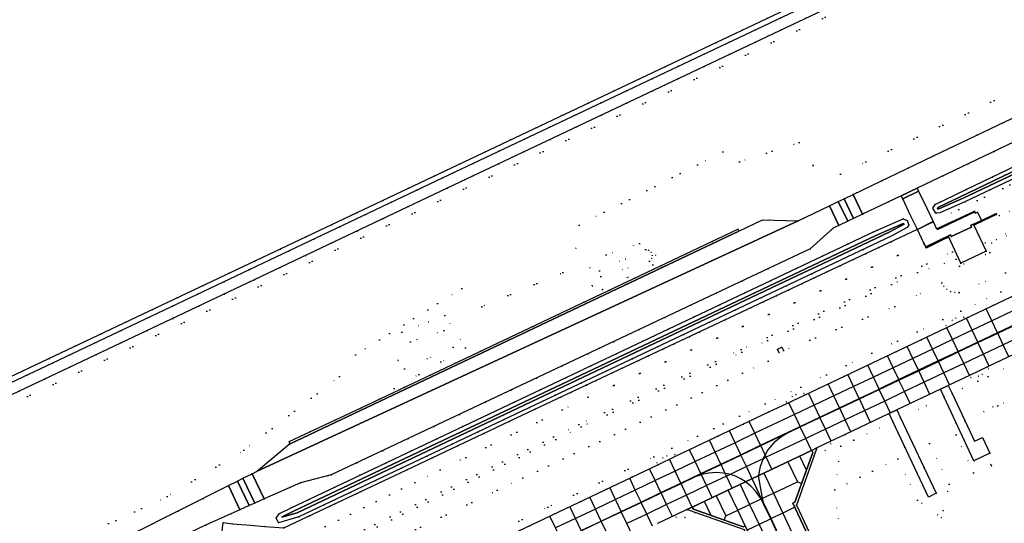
# Model space of a CAD drawing. Header units: metres. Extents: x 174791 to 179073, y 406431 to 409043.
# Tile 174 of 256: x 176135 to 176358, y 408300 to 408415. Entities that reach past the tile are written whole.
import ezdxf

# ---------------------------------------------------------------- set-up
doc = ezdxf.new("R2010")
doc.units = ezdxf.units.M
doc.linetypes.add('DOT', pattern=[6.35, 0, -6.35])
for name, color, linetype in [('ondersteunendwaterdeel_oever_slootkant', 254, 'Continuous'), ('panden', 254, 'Continuous'), ('scheiding_doorgang', 254, 'Continuous'), ('scheiding_faunaraster', 254, 'Continuous'), ('scheiding_hek', 254, 'Continuous'), ('scheiding_muur', 254, 'Continuous'), ('terreindeelbegroeid', 254, 'DOT'), ('terreindeelonbegroeid', 254, 'DOT'), ('waterdeel', 254, 'Continuous'), ('wegdeel_molgoot', 254, 'Continuous'), ('wegdeel_opstelplaats', 254, 'Continuous'), ('wegdeel_platform_vliegverkeer', 254, 'Continuous'), ('wegdeel_rijbaan', 254, 'Continuous'), ('wegdeel_rolbaan', 254, 'Continuous'), ('wegdeel_voetpad', 254, 'Continuous'), ('weginrichtingselement_markering_vliegtuigverharding', 254, 'Continuous'), ('weginrichtingselement_voeg_vliegtuigverharding', 254, 'Continuous')]:
    doc.layers.add(name, color=color, linetype=linetype)

msp = doc.modelspace()

# ---------------------------------------------------------------- linework, layer by layer
at = {"layer": 'ondersteunendwaterdeel_oever_slootkant'}
for points in [[(176392.63, 408393.859, 0), (176385.085, 408390.263, 0), (176349.46, 408373.365, 0), (176343.822, 408370.862, 0), (176342.93, 408370.785, 0), (176342.216, 408371.883, 0), (176342.731, 408372.761, 0), (176349.812, 408376.147, 0), (176384.816, 408392.943, 0), (176391.567, 408396.019, 0)], [(176343.595, 408371.746, 0), (176349.084, 408374.183, 0), (176384.698, 408391.076, 0), (176391.42, 408394.279, 0), (176391.145, 408394.838, 0), (176385.197, 408392.128, 0), (176350.201, 408375.335, 0), (176343.368, 408372.068, 0), (176343.274, 408371.907, 0), (176343.39, 408371.728, 0)], [(176336.427, 408369.117, 0), (176336.8, 408368.153, 0), (176336.375, 408367.5, 0), (176332.743, 408365.572, 0), (176198.143, 408301.839, 0), (176193.538, 408300.445, 0), (176192.995, 408301.569, 0), (176193.747, 408302.624, 0), (176196.412, 408303.909, 0), (176328.708, 408366.547, 0), (176335.479, 408369.526, 0)], [(176197.782, 408302.775, 0), (176312.915, 408357.29, 0), (176315.693, 408358.605, 0), (176332.294, 408366.466, 0), (176335.678, 408368.262, 0), (176335.683, 408368.269, 0), (176335.646, 408368.365, 0), (176335.483, 408368.435, 0), (176329.123, 408365.637, 0), (176196.843, 408303.007, 0), (176194.412, 408301.835, 0), (176194.339, 408301.733, 0)]]:
    msp.add_polyline3d(points, close=True, dxfattribs=at)
at = {"layer": 'panden'}
msp.add_polyline3d([(176351.54, 408368.029, 0), (176354.323, 408362.129, 0), (176348.614, 408359.43, 0), (176345.827, 408365.34, 0), (176345.285, 408365.114, 0), (176340.683, 408362.874, 0), (176340.603, 408363.125, 0), (176346.224, 408365.876, 0), (176346.415, 408365.468, 0), (176351.033, 408367.634, 0), (176350.847, 408368.031, 0), (176351.958, 408368.524, 0), (176353.274, 408369.145, 0), (176356.57, 408370.7, 0), (176356.673, 408370.457, 0), (176352.091, 408368.295, 0), (176351.926, 408368.232, 0)], close=True, dxfattribs=at)
at = {"layer": 'scheiding_doorgang'}
msp.add_line((176338.597, 408367.052), (176342.263, 408368.839), dxfattribs=at)
at = {"layer": 'scheiding_faunaraster'}
msp.add_line((176355.377, 408313.716), (176355.539, 408313.344), dxfattribs=at)
at = {"layer": 'scheiding_hek'}
msp.add_line((176065.654, 408301.925), (176382.896, 408452.12), dxfattribs=at)
msp.add_polyline3d([(176050.365, 408232.84, 0), (176059.483, 408232.948, 0), (176083.491, 408244.963, 0), (176116.263, 408261.311, 0), (176170.137, 408288.083, 0), (176180.183, 408293.108, 0), (176180.484, 408296.002, 0), (176180.618, 408297.292, 0), (176180.983, 408300.52, 0), (176183.141, 408300.271, 0), (176187.182, 408299.925, 0), (176190.484, 408299.642, 0), (176194.767, 408299.338, 0), (176222.7, 408312.513, 0), (176251.826, 408326.271, 0), (176294.95, 408346.542, 0), (176338.597, 408367.052, 0)], dxfattribs=at)
at = {"layer": 'scheiding_muur'}
for p, q in [((176343.29, 408367.077), (176351.762, 408371.082)), ((176340.213, 408363.942), (176340.603, 408363.125))]:
    msp.add_line(p, q, dxfattribs=at)
msp.add_polyline3d([(176307.344, 408339.06, 0), (176306.926, 408339.913, 0), (176307.901, 408340.379, 0), (176308.26, 408339.586, 0)], dxfattribs=at)
at = {"layer": 'terreindeelbegroeid'}
for points in [[(176065.654, 408301.925, 0), (176361.445, 408441.964, 0), (176361.94, 408440.92, 0), (176319.35, 408420.72, 0), (176230.78, 408378.78, 0), (176186.95, 408357.96, 0), (176142.28, 408336.82, 0), (176099.07, 408316.42, 0)], [(176099.57, 408313.79, 0), (176188.039, 408355.663, 0), (176231.869, 408376.483, 0), (176347.26, 408431.13, 0)], [(176078.273, 408301.448, 0), (176329.396, 408420.802, 0)], [(176329.396, 408420.802, 0), (176078.273, 408301.448, 0)], [(176382.205, 408418.081, 0), (176384.279, 408412.769, 0), (176383.562, 408410.056, 0), (176372.819, 408404.343, 0), (176321.215, 408379.675, 0), (176315.047, 408381.635, 0), (176311.866, 408386.832, 0), (176298.316, 408382.454, 0), (176294.475, 408384.724, 0), (176261.837, 408368.054, 0), (176261.134, 408362.843, 0), (176258.166, 408357.312, 0), (176239.745, 408349.548, 0), (176235.18, 408353.67, 0), (176211.068, 408338.621, 0), (176207.428, 408333.726, 0), (176185.668, 408316.967, 0), (176168.293, 408306.439, 0), (176137.384, 408292.176, 0), (176068.718, 408257.561, 0)], [(176068.718, 408257.561, 0), (176137.384, 408292.176, 0), (176168.293, 408306.439, 0), (176185.668, 408316.967, 0), (176207.428, 408333.726, 0), (176211.068, 408338.621, 0), (176235.18, 408353.67, 0), (176239.745, 408349.548, 0), (176258.166, 408357.312, 0), (176261.134, 408362.843, 0), (176261.837, 408368.054, 0), (176294.475, 408384.724, 0), (176298.316, 408382.454, 0), (176311.866, 408386.832, 0), (176315.047, 408381.635, 0), (176321.215, 408379.675, 0), (176372.819, 408404.343, 0), (176383.562, 408410.056, 0), (176384.279, 408412.769, 0), (176382.205, 408418.081, 0)], [(176369.708, 408396.8, 0), (176342.364, 408383.797, 0), (176324.119, 408375.038, 0), (176322.059, 408374.05, 0), (176320.745, 408373.419, 0), (176318.729, 408372.451, 0), (176311.609, 408369.033, 0), (176303.551, 408369.244, 0), (176298.129, 408366.676, 0), (176297.915, 408367.128, 0), (176212.318, 408326.596, 0), (176195.965, 408318.917, 0), (176196.204, 408318.413, 0), (176196.012, 408318.322, 0), (176188.547, 408312.128, 0), (176187.544, 408311.623, 0), (176185.472, 408310.58, 0), (176184.249, 408309.965, 0), (176182.169, 408308.918, 0), (176160.081, 408297.804, 0), (176112.912, 408273.666, 0)], [(176359.663, 408371.211, 0), (176357.319, 408370.228, 0), (176356.673, 408370.457, 0), (176356.57, 408370.7, 0), (176353.274, 408369.145, 0), (176352.346, 408371.003, 0), (176351.881, 408370.815, 0), (176351.762, 408371.082, 0), (176351.656, 408371.265, 0), (176343.089, 408367.201, 0), (176342.3, 408368.857, 0), (176375.559, 408384.758, 0)], [(176176.983, 408299.958, 0), (176184.733, 408303.415, 0), (176186.875, 408304.37, 0), (176188.189, 408304.957, 0), (176190.274, 408305.886, 0), (176198.519, 408309.564, 0), (176205.526, 408311.337, 0), (176314.345, 408362.662, 0), (176319.668, 408367.416, 0), (176320.871, 408367.99, 0), (176322.889, 408368.953, 0), (176324.204, 408369.581, 0), (176326.28, 408370.571, 0), (176335.041, 408374.752, 0), (176335.41, 408374.012, 0), (176337.186, 408370.288, 0), (176335.479, 408369.526, 0), (176328.708, 408366.547, 0), (176196.412, 408303.909, 0), (176193.747, 408302.624, 0), (176192.995, 408301.569, 0), (176190.484, 408299.642, 0)], [(176358.839, 408366.117, 0), (176354.083, 408364.035, 0), (176351.926, 408368.232, 0), (176352.091, 408368.295, 0), (176356.673, 408370.457, 0), (176357.319, 408370.228, 0), (176359.663, 408371.211, 0)], [(176195.73, 408290.476, 0), (176261.803, 408322.797, 0), (176298.699, 408339.84, 0), (176346.726, 408362.02, 0), (176345.285, 408365.114, 0), (176345.827, 408365.34, 0), (176348.614, 408359.43, 0), (176354.323, 408362.129, 0), (176351.54, 408368.029, 0), (176351.926, 408368.232, 0), (176354.083, 408364.035, 0), (176355.207, 408361.849, 0), (176348.251, 408358.745, 0), (176347.516, 408360.324, 0), (176338.733, 408357.275, 0), (176298.821, 408339.212, 0), (176262.357, 408322.252, 0), (176196.054, 408289.856, 0)], [(176359.069, 408365.656, 0), (176356.694, 408364.796, 0), (176355.546, 408364.027, 0), (176355.207, 408361.849, 0), (176354.083, 408364.035, 0), (176358.839, 408366.117, 0)], [(176360.886, 408362.014, 0), (176355.207, 408361.849, 0), (176355.546, 408364.027, 0), (176356.694, 408364.796, 0), (176359.069, 408365.656, 0)], [(176196.054, 408289.856, 0), (176262.357, 408322.252, 0), (176298.821, 408339.212, 0), (176338.733, 408357.275, 0), (176347.516, 408360.324, 0), (176348.251, 408358.745, 0), (176355.207, 408361.849, 0), (176360.886, 408362.014, 0)], [(176358.719, 408357.206, 0), (176348.219, 408352.76, 0), (176347.224, 408352.758, 0), (176346.264, 408353.017, 0), (176345.405, 408353.518, 0), (176344.707, 408354.227, 0), (176344.282, 408354.98, 0), (176333.563, 408349.615, 0), (176308.26, 408339.586, 0), (176307.901, 408340.379, 0), (176306.926, 408339.913, 0), (176307.344, 408339.06, 0), (176304.819, 408337.196, 0), (176243.266, 408307.879, 0), (176201.463, 408287.731, 0)], [(176201.463, 408287.731, 0), (176243.266, 408307.879, 0), (176304.819, 408337.196, 0), (176307.344, 408339.06, 0), (176306.926, 408339.913, 0), (176307.901, 408340.379, 0), (176308.26, 408339.586, 0), (176333.563, 408349.615, 0), (176344.282, 408354.98, 0), (176344.707, 408354.227, 0), (176345.405, 408353.518, 0), (176346.264, 408353.017, 0), (176347.224, 408352.758, 0), (176348.219, 408352.76, 0), (176358.719, 408357.206, 0)], [(176230.69, 408292.588, 0), (176254.774, 408304.022, 0), (176278.858, 408315.455, 0), (176282.928, 408317.387, 0), (176304.134, 408327.454, 0), (176312.238, 408331.302, 0), (176328.384, 408338.966, 0), (176344.529, 408346.631, 0), (176348.606, 408348.566, 0), (176357.706, 408352.892, 0), (176366.806, 408357.217, 0)], [(176366.806, 408357.217, 0), (176357.706, 408352.892, 0), (176348.606, 408348.566, 0), (176344.529, 408346.631, 0), (176328.384, 408338.966, 0), (176312.238, 408331.302, 0), (176304.134, 408327.454, 0), (176282.928, 408317.387, 0), (176278.858, 408315.455, 0), (176254.774, 408304.022, 0), (176230.69, 408292.588, 0)], [(176367.662, 408355.409, 0), (176349.465, 408346.76, 0), (176349.232, 408347.204, 0), (176347.459, 408346.951, 0), (176346.588, 408346.516, 0), (176345.21, 408345.31, 0), (176345.387, 408344.824, 0), (176313.096, 408329.495, 0), (176312.904, 408329.865, 0), (176311.129, 408329.62, 0), (176310.256, 408329.189, 0), (176308.874, 408327.989, 0), (176309.026, 408327.562, 0), (176304.992, 408325.647, 0), (176283.786, 408315.58, 0), (176283.554, 408316.03, 0), (176281.78, 408315.677, 0), (176280.881, 408315.222, 0), (176279.489, 408314.105, 0), (176279.716, 408313.648, 0), (176231.548, 408290.781, 0)], [(176360.592, 408336.479, 0), (176346.603, 408329.843, 0), (176345.745, 408331.664, 0), (176350.576, 408333.957, 0), (176350.83, 408333.484, 0), (176352.601, 408333.751, 0), (176353.469, 408334.193, 0), (176354.836, 408335.41, 0), (176354.656, 408335.894, 0), (176393.44, 408354.287, 0)], [(176321.163, 408297.403, 0), (176319.962, 408307.951, 0), (176334.299, 408315.033, 0), (176338.746, 408305.587, 0), (176339.708, 408304.974, 0), (176343.299, 408302.263, 0), (176344.208, 408301.577, 0), (176344.58, 408303.213, 0), (176345.577, 408307.601, 0), (176345.956, 408309.27, 0), (176341.479, 408318.482, 0), (176347.517, 408320.465, 0), (176351.488, 408311.823, 0), (176355.377, 408313.716, 0), (176355.171, 408316.255, 0), (176353.498, 408319.831, 0), (176351.719, 408318.994, 0), (176349.504, 408323.691, 0), (176353.812, 408325.722, 0), (176355.862, 408326.828, 0), (176356.985, 408327.027, 0), (176393.325, 408344.233, 0)], [(176393.325, 408344.233, 0), (176356.985, 408327.027, 0), (176355.862, 408326.828, 0), (176353.812, 408325.722, 0), (176349.504, 408323.691, 0), (176346.603, 408329.843, 0), (176360.592, 408336.479, 0)], [(176324.755, 408275.79, 0), (176311.235, 408304.471, 0), (176315.25, 408315.74, 0), (176317.765, 408316.867, 0), (176319.048, 408318.398, 0), (176318.872, 408318.902, 0), (176322.313, 408320.534, 0), (176321.34, 408317.859, 0), (176319.962, 408307.951, 0), (176321.163, 408297.403, 0)], [(176279.642, 408300.287, 0), (176283.691, 408302.207, 0), (176283.916, 408301.763, 0), (176285.914, 408301.644, 0), (176288.225, 408302.817, 0), (176299.434, 408298.872, 0)], [(176183.141, 408300.271, 0), (176180.983, 408300.52, 0), (176180.739, 408298.359, 0)]]:
    msp.add_polyline3d(points, dxfattribs=at)
for points in [[(176342.731, 408372.761, 0), (176340.84, 408371.918, 0), (176339.006, 408375.765, 0), (176338.68, 408376.488, 0), (176362.266, 408387.743, 0), (176389.478, 408400.486, 0), (176390.988, 408397.233, 0), (176391.567, 408396.019, 0), (176384.816, 408392.943, 0), (176349.812, 408376.147, 0)], [(176392.728, 408393.676, 0), (176391.415, 408393.057, 0), (176391.684, 408392.511, 0), (176375.559, 408384.758, 0), (176342.3, 408368.857, 0), (176340.84, 408371.918, 0), (176342.731, 408372.761, 0), (176342.216, 408371.883, 0), (176342.93, 408370.785, 0), (176343.822, 408370.862, 0), (176349.46, 408373.365, 0), (176385.085, 408390.263, 0), (176392.63, 408393.859, 0)], [(176338.705, 408367.104, 0), (176338.597, 408367.052, 0), (176294.95, 408346.542, 0), (176251.826, 408326.271, 0), (176222.7, 408312.513, 0), (176194.767, 408299.338, 0), (176190.484, 408299.642, 0), (176192.995, 408301.569, 0), (176193.538, 408300.445, 0), (176198.143, 408301.839, 0), (176332.743, 408365.572, 0), (176336.375, 408367.5, 0), (176336.8, 408368.153, 0), (176336.427, 408369.117, 0), (176335.479, 408369.526, 0), (176337.186, 408370.288, 0)], [(176340.213, 408363.942, 0), (176263.81, 408328.979, 0), (176230.325, 408312.493, 0), (176192.572, 408293.924, 0), (176190.772, 408293.038, 0), (176191.202, 408297.425, 0), (176190.301, 408297.502, 0), (176190.484, 408299.642, 0), (176194.767, 408299.338, 0), (176222.7, 408312.513, 0), (176251.826, 408326.271, 0), (176294.95, 408346.542, 0), (176338.597, 408367.052, 0), (176338.705, 408367.104, 0)], [(176192.578, 408288.694, 0), (176190.712, 408292.427, 0), (176190.772, 408293.038, 0), (176192.572, 408293.924, 0), (176230.325, 408312.493, 0), (176263.81, 408328.979, 0), (176340.213, 408363.942, 0), (176340.603, 408363.125, 0), (176340.683, 408362.874, 0), (176345.285, 408365.114, 0), (176346.726, 408362.02, 0), (176298.699, 408339.84, 0), (176261.803, 408322.797, 0), (176195.73, 408290.476, 0)], [(176279.272, 408361.249, 0), (176278.594, 408359.021, 0), (176267.172, 408353.421, 0), (176264.848, 408354.319, 0), (176264.275, 408358.402, 0), (176268.028, 408361.318, 0), (176275.581, 408363.897, 0)], [(176279.272, 408361.249, 0), (176275.581, 408363.897, 0), (176268.028, 408361.318, 0), (176264.275, 408358.402, 0), (176264.848, 408354.319, 0), (176267.172, 408353.421, 0), (176278.594, 408359.021, 0)], [(176266.76, 408356.387, 0), (176277.879, 408359.921, 0), (176278.331, 408360.481, 0), (176278.452, 408361.19, 0), (176278.213, 408361.868, 0), (176277.674, 408362.344, 0), (176276.971, 408362.496, 0), (176266.483, 408357.72, 0)], [(176266.76, 408356.387, 0), (176266.483, 408357.72, 0), (176276.971, 408362.496, 0), (176277.674, 408362.344, 0), (176278.213, 408361.868, 0), (176278.452, 408361.19, 0), (176278.331, 408360.481, 0), (176277.879, 408359.921, 0)], [(176236.058, 408340.233, 0), (176219.836, 408330.969, 0), (176221.591, 408343.733, 0), (176231.348, 408347.577, 0)], [(176236.058, 408340.233, 0), (176231.348, 408347.577, 0), (176221.591, 408343.733, 0), (176219.836, 408330.969, 0)], [(176222.167, 408335.402, 0), (176233.266, 408340.355, 0), (176231.129, 408344.157, 0), (176223.52, 408341.553, 0)], [(176222.167, 408335.402, 0), (176223.52, 408341.553, 0), (176231.129, 408344.157, 0), (176233.266, 408340.355, 0)], [(176344.813, 408328.994, 0), (176334.914, 408324.298, 0), (176334.055, 408326.106, 0), (176343.961, 408330.817, 0)], [(176355.171, 408316.255, 0), (176355.377, 408313.716, 0), (176351.488, 408311.823, 0), (176347.517, 408320.465, 0), (176341.479, 408318.482, 0), (176345.956, 408309.27, 0), (176345.577, 408307.601, 0), (176344.58, 408303.213, 0), (176344.208, 408301.577, 0), (176343.299, 408302.263, 0), (176339.708, 408304.974, 0), (176338.746, 408305.587, 0), (176334.299, 408315.033, 0), (176319.962, 408307.951, 0), (176321.34, 408317.859, 0), (176324.283, 408319.255, 0), (176333.134, 408323.453, 0), (176341.236, 408306.335, 0), (176343.012, 408307.243, 0), (176334.914, 408324.298, 0), (176344.813, 408328.994, 0), (176351.577, 408314.53, 0)], [(176333.134, 408323.453, 0), (176324.283, 408319.255, 0), (176321.34, 408317.859, 0), (176322.313, 408320.534, 0), (176332.278, 408325.261, 0)], [(176183.141, 408300.271, 0), (176182.944, 408298.147, 0), (176180.739, 408298.359, 0), (176180.983, 408300.52, 0)]]:
    msp.add_polyline3d(points, close=True, dxfattribs=at)
at = {"layer": 'terreindeelonbegroeid'}
for points in [[(176356.673, 408370.457, 0), (176352.091, 408368.295, 0), (176351.926, 408368.232, 0), (176351.54, 408368.029, 0), (176354.323, 408362.129, 0), (176348.614, 408359.43, 0), (176345.827, 408365.34, 0), (176345.285, 408365.114, 0), (176340.683, 408362.874, 0), (176340.603, 408363.125, 0), (176346.224, 408365.876, 0), (176346.415, 408365.468, 0), (176351.033, 408367.634, 0), (176350.847, 408368.031, 0), (176351.958, 408368.524, 0), (176353.274, 408369.145, 0), (176356.57, 408370.7, 0)], [(176349.465, 408346.76, 0), (176345.387, 408344.824, 0), (176345.21, 408345.31, 0), (176346.588, 408346.516, 0), (176347.459, 408346.951, 0), (176349.232, 408347.204, 0)], [(176350.576, 408333.957, 0), (176354.656, 408335.894, 0), (176354.836, 408335.41, 0), (176353.469, 408334.193, 0), (176352.601, 408333.751, 0), (176350.83, 408333.484, 0)], [(176313.096, 408329.495, 0), (176309.026, 408327.562, 0), (176308.874, 408327.989, 0), (176310.256, 408329.189, 0), (176311.129, 408329.62, 0), (176312.904, 408329.865, 0)], [(176315.25, 408315.74, 0), (176315.871, 408317.484, 0), (176318.872, 408318.902, 0), (176319.048, 408318.398, 0), (176317.765, 408316.867, 0)], [(176283.786, 408315.58, 0), (176279.716, 408313.648, 0), (176279.489, 408314.105, 0), (176280.881, 408315.222, 0), (176281.78, 408315.677, 0), (176283.554, 408316.03, 0)], [(176288.225, 408302.817, 0), (176285.914, 408301.644, 0), (176283.916, 408301.763, 0), (176283.691, 408302.207, 0), (176286.358, 408303.474, 0)]]:
    msp.add_polyline3d(points, close=True, dxfattribs=at)
at = {"layer": 'waterdeel'}
for points in [[(176343.595, 408371.746, 0), (176343.39, 408371.728, 0), (176343.274, 408371.907, 0), (176343.368, 408372.068, 0), (176350.201, 408375.335, 0), (176385.197, 408392.128, 0), (176391.145, 408394.838, 0), (176391.42, 408394.279, 0), (176384.698, 408391.076, 0), (176349.084, 408374.183, 0)], [(176197.782, 408302.775, 0), (176194.339, 408301.733, 0), (176194.412, 408301.835, 0), (176196.843, 408303.007, 0), (176329.123, 408365.637, 0), (176335.483, 408368.435, 0), (176335.646, 408368.365, 0), (176335.683, 408368.269, 0), (176335.678, 408368.262, 0), (176332.294, 408366.466, 0), (176315.693, 408358.605, 0), (176312.915, 408357.29, 0)]]:
    msp.add_polyline3d(points, close=True, dxfattribs=at)
at = {"layer": 'wegdeel_molgoot'}
for points in [[(176298.129, 408366.676, 0), (176196.204, 408318.413, 0), (176195.965, 408318.917, 0), (176212.318, 408326.596, 0), (176297.915, 408367.128, 0)], [(176315.25, 408315.74, 0), (176311.235, 408304.471, 0), (176324.755, 408275.79, 0), (176335.275, 408273.522, 0), (176335.163, 408273.011, 0), (176324.386, 408275.267, 0), (176310.427, 408304.925, 0), (176310.892, 408305.152, 0), (176314.943, 408316.444, 0), (176314.712, 408316.929, 0), (176315.871, 408317.484, 0)], [(176331.75, 408248.608, 0), (176331.816, 408248.046, 0), (176317.168, 408246.764, 0), (176312.953, 408250, 0), (176307.976, 408253.821, 0), (176306.298, 408266.83, 0), (176311.33, 408273.486, 0), (176299.434, 408298.872, 0), (176288.225, 408302.817, 0), (176286.358, 408303.474, 0), (176287.578, 408304.047, 0), (176287.837, 408303.548, 0), (176299.14, 408299.568, 0), (176299.588, 408299.788, 0), (176311.954, 408273.428, 0), (176306.847, 408266.699, 0), (176308.577, 408254.003, 0), (176313.792, 408250, 0), (176317.284, 408247.32, 0)]]:
    msp.add_polyline3d(points, close=True, dxfattribs=at)
at = {"layer": 'wegdeel_opstelplaats'}
msp.add_polyline3d([(176311.609, 408369.033, 0), (176188.547, 408312.128, 0), (176196.012, 408318.322, 0), (176196.204, 408318.413, 0), (176298.129, 408366.676, 0), (176303.551, 408369.244, 0)], close=True, dxfattribs=at)
at = {"layer": 'wegdeel_platform_vliegverkeer'}
msp.add_polyline3d([(176310.427, 408304.925, 0), (176324.386, 408275.267, 0), (176335.163, 408273.011, 0), (176348.09, 408270.306, 0), (176332.795, 408250, 0), (176331.75, 408248.608, 0), (176317.284, 408247.32, 0), (176313.792, 408250, 0), (176308.577, 408254.003, 0), (176306.847, 408266.699, 0), (176311.954, 408273.428, 0), (176299.588, 408299.788, 0), (176299.14, 408299.568, 0), (176287.837, 408303.548, 0), (176287.578, 408304.047, 0), (176310.155, 408314.766, 0), (176314.641, 408316.895, 0), (176314.712, 408316.929, 0), (176314.943, 408316.444, 0), (176310.892, 408305.152, 0)], close=True, dxfattribs=at)
at = {"layer": 'wegdeel_rijbaan'}
for points in [[(176347.26, 408431.13, 0), (176231.869, 408376.483, 0), (176188.039, 408355.663, 0), (176099.57, 408313.79, 0)], [(176099.07, 408316.42, 0), (176142.28, 408336.82, 0), (176186.95, 408357.96, 0), (176230.78, 408378.78, 0), (176319.35, 408420.72, 0)]]:
    msp.add_polyline3d(points, dxfattribs=at)
for points in [[(176392.562, 408401.865, 0), (176389.478, 408400.486, 0), (176362.266, 408387.743, 0), (176338.68, 408376.488, 0), (176335.041, 408374.752, 0), (176326.28, 408370.571, 0), (176324.119, 408375.038, 0), (176342.364, 408383.797, 0), (176369.708, 408396.8, 0), (176390.436, 408406.563, 0)], [(176339.006, 408375.765, 0), (176335.41, 408374.012, 0), (176335.041, 408374.752, 0), (176338.68, 408376.488, 0)], [(176324.204, 408369.581, 0), (176322.889, 408368.953, 0), (176320.745, 408373.419, 0), (176322.059, 408374.05, 0)], [(176326.28, 408370.571, 0), (176324.204, 408369.581, 0), (176322.059, 408374.05, 0), (176324.119, 408375.038, 0)], [(176340.84, 408371.918, 0), (176342.3, 408368.857, 0), (176338.705, 408367.104, 0), (176337.186, 408370.288, 0), (176335.41, 408374.012, 0), (176339.006, 408375.765, 0)], [(176320.871, 408367.99, 0), (176319.668, 408367.416, 0), (176314.345, 408362.662, 0), (176205.526, 408311.337, 0), (176198.519, 408309.564, 0), (176190.274, 408305.886, 0), (176187.544, 408311.623, 0), (176188.547, 408312.128, 0), (176311.609, 408369.033, 0), (176318.729, 408372.451, 0)], [(176322.889, 408368.953, 0), (176320.871, 408367.99, 0), (176318.729, 408372.451, 0), (176320.745, 408373.419, 0)], [(176353.274, 408369.145, 0), (176351.958, 408368.524, 0), (176350.847, 408368.031, 0), (176351.033, 408367.634, 0), (176346.415, 408365.468, 0), (176346.224, 408365.876, 0), (176340.603, 408363.125, 0), (176340.213, 408363.942, 0), (176338.705, 408367.104, 0), (176342.3, 408368.857, 0), (176343.089, 408367.201, 0), (176351.656, 408371.265, 0), (176351.762, 408371.082, 0), (176351.881, 408370.815, 0), (176352.346, 408371.003, 0)], [(176190.274, 408305.886, 0), (176188.189, 408304.957, 0), (176185.472, 408310.58, 0), (176187.544, 408311.623, 0)], [(176184.733, 408303.415, 0), (176176.983, 408299.958, 0), (176166.09, 408294.749, 0), (176159.18, 408291.5, 0), (176114.947, 408269.298, 0), (176099.065, 408261.205, 0), (176096.852, 408265.548, 0), (176112.912, 408273.666, 0), (176160.081, 408297.804, 0), (176182.169, 408308.918, 0)], [(176186.875, 408304.37, 0), (176184.733, 408303.415, 0), (176182.169, 408308.918, 0), (176184.249, 408309.965, 0)], [(176188.189, 408304.957, 0), (176186.875, 408304.37, 0), (176184.249, 408309.965, 0), (176185.472, 408310.58, 0)]]:
    msp.add_polyline3d(points, close=True, dxfattribs=at)
at = {"layer": 'wegdeel_rolbaan'}
for points in [[(176231.548, 408290.781, 0), (176279.716, 408313.648, 0), (176283.786, 408315.58, 0), (176304.992, 408325.647, 0), (176309.026, 408327.562, 0), (176313.096, 408329.495, 0), (176345.387, 408344.824, 0), (176349.465, 408346.76, 0), (176367.662, 408355.409, 0)], [(176393.44, 408354.287, 0), (176354.656, 408335.894, 0), (176350.576, 408333.957, 0), (176345.745, 408331.664, 0), (176343.961, 408330.817, 0), (176334.055, 408326.106, 0), (176332.278, 408325.261, 0), (176322.313, 408320.534, 0), (176318.872, 408318.902, 0), (176315.871, 408317.484, 0), (176314.712, 408316.929, 0), (176314.641, 408316.895, 0), (176310.155, 408314.766, 0), (176287.578, 408304.047, 0), (176286.358, 408303.474, 0), (176283.691, 408302.207, 0), (176279.642, 408300.287, 0)]]:
    msp.add_polyline3d(points, dxfattribs=at)
at = {"layer": 'wegdeel_voetpad'}
for points in [[(176346.603, 408329.843, 0), (176349.504, 408323.691, 0), (176351.719, 408318.994, 0), (176353.498, 408319.831, 0), (176355.171, 408316.255, 0), (176351.577, 408314.53, 0), (176344.813, 408328.994, 0), (176343.961, 408330.817, 0), (176345.745, 408331.664, 0)], [(176334.914, 408324.298, 0), (176343.012, 408307.243, 0), (176341.236, 408306.335, 0), (176333.134, 408323.453, 0), (176332.278, 408325.261, 0), (176334.055, 408326.106, 0)]]:
    msp.add_polyline3d(points, close=True, dxfattribs=at)
at = {"layer": 'weginrichtingselement_markering_vliegtuigverharding'}
for p, q in [((176356.97, 408343.517), (176361.457, 408345.644)), ((176352.483, 408341.391), (176356.97, 408343.517)), ((176347.996, 408339.265), (176352.483, 408341.391)), ((176343.509, 408337.138), (176347.996, 408339.265)), ((176339.022, 408335.012), (176343.509, 408337.138)), ((176334.535, 408332.885), (176339.022, 408335.012)), ((176330.047, 408330.759), (176334.535, 408332.885)), ((176325.56, 408328.632), (176330.047, 408330.759)), ((176321.073, 408326.506), (176325.56, 408328.632)), ((176316.586, 408324.38), (176321.073, 408326.506)), ((176312.099, 408322.253), (176316.586, 408324.38)), ((176303.126, 408317.999), (176307.612, 408320.126)), ((176307.612, 408320.126), (176309.429, 408320.988)), ((176309.429, 408320.988), (176307.693, 408319.955)), ((176309.429, 408320.988), (176312.099, 408322.253)), ((176298.638, 408315.872), (176303.126, 408317.999)), ((176289.565, 408311.57), (176294.102, 408313.721)), ((176288.173, 408310.91), (176289.565, 408311.57)), ((176289.645, 408311.401), (176288.173, 408310.91)), ((176302.649, 408311.207), (176302.637, 408311.271)), ((176303.558, 408306.059), (176302.649, 408311.207)), ((176280.49, 408307.269), (176285.027, 408309.419)), ((176285.027, 408309.419), (176288.173, 408310.91)), ((176275.952, 408305.119), (176280.49, 408307.269)), ((176271.416, 408302.969), (176275.952, 408305.119)), ((176303.777, 408304.816), (176303.194, 408305.875)), ((176303.725, 408305.109), (176303.558, 408306.059)), ((176305.386, 408301.393), (176303.777, 408304.816)), ((176266.879, 408300.818), (176271.416, 408302.969)), ((176262.341, 408298.668), (176266.879, 408300.818)), ((176307.481, 408296.936), (176305.386, 408301.393))]:
    msp.add_line(p, q, dxfattribs=at)
for points in [[(176307.693, 408319.955, 0), (176307.661, 408319.936, 0), (176306.092, 408318.598, 0), (176304.772, 408317.014, 0), (176304.123, 408315.896, 0)], [(176294.102, 408313.721, 0), (176298.63, 408315.868, 0), (176298.638, 408315.872, 0)], [(176304.123, 408315.896, 0), (176303.737, 408315.23, 0), (176303.661, 408315.025, 0)], [(176303.661, 408315.025, 0), (176303.659, 408315.019, 0), (176303.019, 408313.297, 0), (176302.637, 408311.271, 0)], [(176295.066, 408311.687, 0), (176294.596, 408311.773, 0), (176292.962, 408311.863, 0), (176291.33, 408311.748, 0), (176289.725, 408311.428, 0), (176289.645, 408311.401, 0)], [(176296.148, 408311.461, 0), (176295.937, 408311.528, 0), (176295.066, 408311.687, 0)], [(176299.66, 408309.788, 0), (176299.608, 408309.831, 0), (176298.463, 408310.549, 0), (176297.236, 408311.116, 0), (176296.155, 408311.459, 0), (176296.148, 408311.461, 0)], [(176303.194, 408305.875, 0), (176303.189, 408305.884, 0), (176302.983, 408306.259, 0), (176302.012, 408307.589, 0), (176300.881, 408308.786, 0), (176299.66, 408309.788, 0)], [(176303.777, 408304.816, 0), (176303.73, 408305.083, 0), (176303.725, 408305.109, 0)]]:
    msp.add_polyline3d(points, dxfattribs=at)
at = {"layer": 'weginrichtingselement_voeg_vliegtuigverharding'}
for p, q in [((176355.64, 408346.321), (176354.35, 408349.039)), ((176356.917, 408343.629), (176355.64, 408346.321)), ((176325.517, 408328.724), (176330.002, 408330.854)), ((176313.516, 408312.467), (176312.008, 408315.62)), ((176309.304, 408314.336), (176311.441, 408309.801)), ((176305.669, 408312.637), (176306.59, 408313.074)), ((176311.441, 408309.801), (176312.433, 408309.435)), ((176293.027, 408306.637), (176295.17, 408302.077)), ((176291.832, 408302.141), (176290.317, 408305.349)), ((176294.825, 408301.087), (176295.17, 408302.077))]:
    msp.add_line(p, q, dxfattribs=at)
for points in [[(176416.215, 408371.437, 0), (176413.669, 408370.921, 0), (176411.141, 408370.343, 0), (176411.136, 408370.342, 0), (176406.024, 408368.788, 0), (176401.004, 408367.262, 0), (176396.323, 408365.309, 0), (176391.484, 408363.291, 0), (176387.056, 408361.194, 0), (176382.567, 408359.07, 0), (176378.08, 408356.945, 0), (176373.591, 408354.82, 0), (176369.104, 408352.695, 0), (176364.616, 408350.571, 0), (176360.128, 408348.446, 0), (176355.64, 408346.321, 0)], [(176397.403, 408362.651, 0), (176395.067, 408361.651, 0), (176392.756, 408360.593, 0), (176388.334, 408358.5, 0), (176383.846, 408356.376, 0), (176379.358, 408354.251, 0), (176374.87, 408352.127, 0), (176370.382, 408350.002, 0), (176365.894, 408347.878, 0), (176361.406, 408345.754, 0), (176356.917, 408343.629, 0)], [(176355.025, 408336.033, 0), (176353.725, 408338.772, 0), (176352.483, 408341.391, 0), (176352.431, 408341.5, 0), (176351.153, 408344.194, 0), (176349.864, 408346.911, 0)], [(176355.64, 408346.321, 0), (176351.153, 408344.194, 0), (176346.666, 408342.066, 0), (176342.18, 408339.939, 0), (176337.693, 408337.812, 0), (176333.207, 408335.684, 0), (176328.72, 408333.557, 0), (176324.233, 408331.43, 0), (176319.746, 408329.302, 0), (176315.26, 408327.175, 0), (176310.772, 408325.047, 0), (176301.799, 408320.793, 0), (176297.309, 408318.664, 0), (176292.776, 408316.515, 0), (176288.239, 408314.364, 0), (176283.702, 408312.212, 0), (176279.166, 408310.061, 0), (176274.628, 408307.91, 0), (176270.091, 408305.759, 0), (176265.554, 408303.608, 0), (176261.018, 408301.457, 0), (176256.48, 408299.306, 0)], [(176350.539, 408333.905, 0), (176349.24, 408336.644, 0), (176347.996, 408339.265, 0), (176347.946, 408339.371, 0), (176346.666, 408342.066, 0), (176345.378, 408344.782, 0)], [(176362.698, 408343.029, 0), (176358.212, 408340.901, 0), (176353.725, 408338.772, 0), (176349.24, 408336.644, 0), (176344.753, 408334.515, 0), (176340.267, 408332.387, 0), (176335.781, 408330.259, 0), (176331.295, 408328.13, 0), (176326.809, 408326.002, 0), (176322.322, 408323.873, 0), (176317.837, 408321.745, 0), (176313.35, 408319.616, 0), (176304.377, 408315.359, 0), (176303.659, 408315.019, 0), (176299.88, 408313.226, 0), (176296.155, 408311.459, 0), (176295.355, 408311.079, 0), (176290.819, 408308.927, 0), (176286.283, 408306.775, 0), (176281.746, 408304.622, 0), (176277.209, 408302.47, 0), (176272.673, 408300.318, 0)], [(176356.917, 408343.629, 0), (176352.431, 408341.5, 0), (176347.946, 408339.371, 0), (176343.46, 408337.242, 0), (176338.974, 408335.112, 0), (176334.488, 408332.983, 0), (176330.002, 408330.854, 0)], [(176346.04, 408331.804, 0), (176344.753, 408334.515, 0), (176343.509, 408337.138, 0), (176343.46, 408337.242, 0), (176342.18, 408339.939, 0), (176340.892, 408342.653, 0)], [(176359.511, 408338.162, 0), (176358.212, 408340.901, 0), (176356.97, 408343.517, 0), (176356.917, 408343.629, 0)], [(176341.567, 408329.647, 0), (176340.267, 408332.387, 0), (176339.022, 408335.012, 0), (176338.974, 408335.112, 0), (176337.693, 408337.812, 0), (176336.406, 408340.524, 0)], [(176337.071, 408327.54, 0), (176335.781, 408330.259, 0), (176334.535, 408332.885, 0), (176334.488, 408332.983, 0), (176333.207, 408335.684, 0), (176331.92, 408338.396, 0)], [(176330.002, 408330.854, 0), (176328.72, 408333.557, 0), (176327.434, 408336.267, 0)], [(176325.517, 408328.724, 0), (176324.233, 408331.43, 0), (176322.948, 408334.138, 0)], [(176323.613, 408321.152, 0), (176322.322, 408323.873, 0), (176321.073, 408326.506, 0), (176321.031, 408326.594, 0), (176319.746, 408329.302, 0), (176318.462, 408332.009, 0)], [(176319.128, 408319.023, 0), (176317.837, 408321.745, 0), (176316.586, 408324.38, 0), (176316.546, 408324.464, 0), (176315.26, 408327.175, 0), (176313.976, 408329.881, 0)], [(176332.587, 408325.408, 0), (176331.295, 408328.13, 0), (176330.047, 408330.759, 0), (176330.002, 408330.854, 0)], [(176262.319, 408298.715, 0), (176266.854, 408300.869, 0), (176271.39, 408303.022, 0), (176275.925, 408305.176, 0), (176280.462, 408307.33, 0), (176284.997, 408309.484, 0), (176289.533, 408311.637, 0), (176294.068, 408313.791, 0), (176298.596, 408315.941, 0), (176303.089, 408318.074, 0), (176312.06, 408322.334, 0), (176316.546, 408324.464, 0), (176321.031, 408326.594, 0), (176325.517, 408328.724, 0)], [(176314.641, 408316.895, 0), (176313.35, 408319.616, 0), (176312.099, 408322.253, 0), (176312.06, 408322.334, 0), (176310.772, 408325.047, 0), (176309.489, 408327.752, 0)], [(176328.099, 408323.282, 0), (176326.809, 408326.002, 0), (176325.56, 408328.632, 0), (176325.517, 408328.724, 0)], [(176305.669, 408312.637, 0), (176304.377, 408315.359, 0), (176304.123, 408315.896, 0), (176303.126, 408317.999, 0), (176303.089, 408318.074, 0), (176301.799, 408320.793, 0), (176300.517, 408323.494, 0)], [(176305.458, 408301.427, 0), (176303.73, 408305.083, 0), (176303.321, 408305.947, 0), (176299.88, 408313.226, 0), (176298.63, 408315.868, 0), (176298.596, 408315.941, 0), (176297.309, 408318.664, 0), (176296.031, 408321.366, 0)], [(176296.648, 408308.355, 0), (176295.355, 408311.079, 0), (176295.066, 408311.687, 0), (176294.102, 408313.721, 0), (176294.068, 408313.791, 0), (176292.776, 408316.515, 0), (176291.495, 408319.213, 0)], [(176292.112, 408306.202, 0), (176290.819, 408308.927, 0), (176289.645, 408311.401, 0), (176289.565, 408311.57, 0), (176289.533, 408311.637, 0), (176288.239, 408314.364, 0), (176286.959, 408317.061, 0)], [(176287.578, 408304.047, 0), (176286.283, 408306.775, 0), (176285.027, 408309.419, 0), (176284.997, 408309.484, 0), (176283.702, 408312.212, 0), (176282.423, 408314.908, 0)], [(176283.04, 408301.895, 0), (176281.746, 408304.622, 0), (176280.49, 408307.269, 0), (176280.462, 408307.33, 0), (176279.166, 408310.061, 0), (176277.887, 408312.756, 0)], [(176303.85, 408311.753, 0), (176305.991, 408307.214, 0), (176308.12, 408302.698, 0), (176310.222, 408298.241, 0), (176312.336, 408293.758, 0), (176314.478, 408289.216, 0), (176316.599, 408284.718, 0), (176318.74, 408280.179, 0), (176321.124, 408275.123, 0)], [(176278.503, 408299.744, 0), (176277.209, 408302.47, 0), (176275.952, 408305.119, 0), (176275.925, 408305.176, 0), (176274.628, 408307.91, 0), (176273.35, 408310.603, 0)], [(176295.17, 408302.077, 0), (176297.894, 408303.37, 0), (176300.605, 408304.657, 0), (176303.189, 408305.884, 0), (176303.321, 408305.947, 0), (176303.558, 408306.059, 0), (176305.991, 408307.214, 0), (176311.441, 408309.801, 0)], [(176298.472, 408309.197, 0), (176300.605, 408304.657, 0), (176302.734, 408300.127, 0), (176304.827, 408295.672, 0), (176306.907, 408291.246, 0), (176309.045, 408286.697, 0), (176311.179, 408282.155, 0), (176313.312, 408277.616, 0), (176315.015, 408273.991, 0), (176316.774, 408274.316, 0)], [(176273.967, 408297.592, 0), (176272.673, 408300.318, 0), (176271.416, 408302.969, 0), (176271.39, 408303.022, 0), (176270.091, 408305.759, 0), (176268.806, 408308.468, 0)], [(176299.588, 408299.788, 0), (176297.894, 408303.37, 0), (176295.756, 408307.894, 0)], [(176269.43, 408295.44, 0), (176268.137, 408298.166, 0), (176266.879, 408300.818, 0), (176266.854, 408300.869, 0), (176265.554, 408303.608, 0), (176264.27, 408306.315, 0)], [(176264.894, 408293.288, 0), (176263.601, 408296.014, 0), (176262.341, 408298.668, 0), (176262.319, 408298.715, 0), (176261.018, 408301.457, 0), (176259.734, 408304.162, 0)], [(176310.861, 408304.007, 0), (176308.12, 408302.698, 0), (176305.458, 408301.427, 0)], [(176260.357, 408291.136, 0), (176259.064, 408293.861, 0), (176257.804, 408296.518, 0), (176257.783, 408296.561, 0), (176256.48, 408299.306, 0), (176255.198, 408302.008, 0)], [(176305.458, 408301.427, 0), (176305.386, 408301.393, 0), (176302.734, 408300.127, 0), (176300.033, 408298.837, 0)], [(176318.102, 408274.566, 0), (176316.056, 408278.912, 0), (176313.92, 408283.451, 0), (176311.792, 408287.97, 0), (176309.652, 408292.516, 0), (176307.556, 408296.971, 0), (176305.458, 408301.427, 0)]]:
    msp.add_polyline3d(points, dxfattribs=at)

doc.saveas('drawing.dxf')
